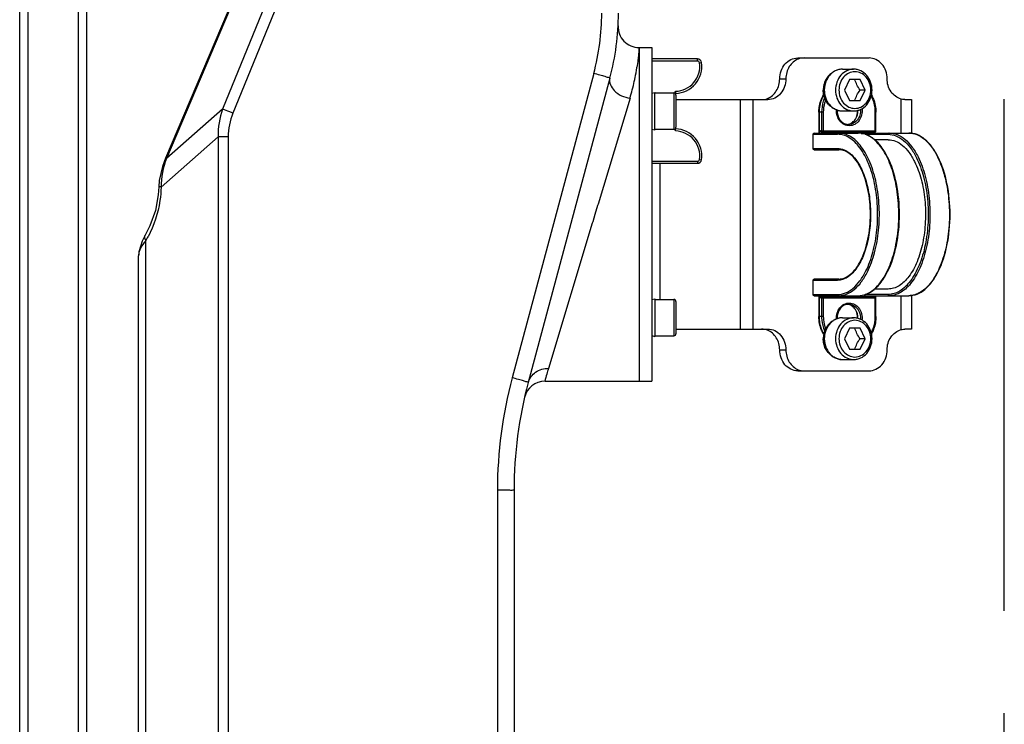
# Model space of a CAD drawing. Header units: millimetres. Extents: x 0 to 5945, y 0 to 4205.
# Tile 9 of 80: x 908 to 1144, y 2979 to 3148. Entities that reach past the tile are written whole.
import ezdxf

# ---------------------------------------------------------------- set-up
doc = ezdxf.new("R2010")
doc.units = ezdxf.units.MM
doc.header["$LTSCALE"] = 326.975
doc.linetypes.add('CENTER', pattern=[0.6, 0.375, -0.075, 0.075, -0.075])
for name, color, linetype in [('304102000077DXF_CONTINUOUS_LINE', 7, 'CONTINUOUS'), ('304102000080_DXF_AXIS', 7, 'CONTINUOUS'), ('304103000031DXF_CONTINUOUS_LINE', 7, 'CONTINUOUS'), ('304105000169DXF_CONTINUOUS_LINE', 7, 'CONTINUOUS'), ('304107000011DXF_CONTINUOUS_LINE', 7, 'CONTINUOUS'), ('304109000002DXF_CONTINUOUS_LINE', 7, 'CONTINUOUS'), ('501023000017DXF_CONTINUOUS_LINE', 7, 'CONTINUOUS'), ('501023000027DXF_CONTINUOUS_LINE', 7, 'CONTINUOUS'), ('604006000002DXF_CONTINUOUS_LINE', 7, 'CONTINUOUS'), ('604006000006DXF_CONTINUOUS_LINE', 7, 'CONTINUOUS')]:
    doc.layers.add(name, color=color, linetype=linetype)

msp = doc.modelspace()

# ---------------------------------------------------------------- linework, layer by layer
at = {"layer": '304102000077DXF_CONTINUOUS_LINE', "color": 7, "linetype": 'Continuous'}
for p, q in [((978.8, 3198.555), (943.193, 3114.671)), ((1056.747, 3141.172), (1056.747, 3101.172)), ((1049.702, 3133.844), (1030.154, 3060.89)), ((943.193, 3114.671), (942.452, 3112.663)), ((942.452, 3112.663), (941.711, 3109.284)), ((941.711, 3109.284), (941.596, 3107.785)), ((941.596, 3107.785), (941.467, 3105.882)), ((1056.747, 3101.172), (1056.747, 3061.176)), ((938.31, 3096.184), (937.572, 3094.762)), ((936.747, 2846.249), (936.747, 3091.218)), ((1034.167, 3061.172), (1056.747, 3061.172)), ((1026.747, 3035.006), (1026.747, 2743.303))]:
    msp.add_line(p, q, dxfattribs=at)
at = {"layer": '304102000077DXF_CONTINUOUS_LINE', "color": 9, "linetype": 'Continuous'}
for p, q in [((978.742, 3197.8), (943.409, 3114.561)), ((981.122, 3186.057), (956.868, 3126.398)), ((983.625, 3185.069), (959.371, 3125.411)), ((1045.838, 3134.949), (1026.29, 3061.994)), ((1054.532, 3129.063), (1046.87, 3103.645)), ((956.868, 3126.398), (943.409, 3114.561)), ((955.846, 3119.758), (942.142, 3107.706)), ((955.846, 3119.758), (955.846, 2756.416)), ((958.188, 3119.778), (958.188, 2756.69)), ((943.409, 3114.561), (943.193, 3114.671)), ((1046.87, 3103.645), (1046.759, 3103.277)), ((1046.124, 3101.172), (1045.594, 3099.414)), ((1046.759, 3103.277), (1046.124, 3101.172)), ((1045.483, 3099.045), (1034.984, 3064.215)), ((1045.594, 3099.414), (1045.483, 3099.045)), ((938.5, 2822.032), (938.5, 3094.921)), ((1022.747, 3035.077), (1022.747, 2744.276))]:
    msp.add_line(p, q, dxfattribs=at)
at = {"layer": '304102000077DXF_CONTINUOUS_LINE', "color": 7, "linetype": 'Continuous'}
for points in [[(941.467, 3105.882), (940.769, 3102.078), (939.471, 3098.41), (938.306, 3096.178)], [(937.572, 3094.762), (936.812, 3092.168), (936.747, 3091.217)]]:
    msp.add_lwpolyline(points, dxfattribs=at)
at = {"layer": '304102000077DXF_CONTINUOUS_LINE', "color": 9, "linetype": 'Continuous'}
for centre, radius, start, end in [((991.5, 3149.475), 56.247, 345.03311, 359.96689), ((1003.18, 3144.38), 53.597, 348.76158, 351.32799), ((999.154, 3145.014), 57.672, 351.30775, 351.43912), ((1004.425, 3144.175), 52.335, 343.21741, 347.71084), ((1005.27, 3143.983), 51.469, 347.71949, 348.74158), ((918.186, 3107.078), 23.674, 329.10117, 331.57245), ((1127.202, 3035.017), 104.455, 165.03286, 179.96714)]:
    msp.add_arc(centre, radius, start, end, dxfattribs=at)
at = {"layer": '304102000077DXF_CONTINUOUS_LINE', "color": 7, "linetype": 'Continuous'}
for centre, radius, start, end in [((991.747, 3149.373), 60, 345, 360), ((1056.668, 3146.172), 5, 177.71528, 270), ((1034.134, 3056.173), 5, 90, 167.00874), ((1126.747, 3035.007), 100, 164.99955, 180.00044)]:
    msp.add_arc(centre, radius, start, end, dxfattribs=at)
at = {"layer": '304102000077DXF_CONTINUOUS_LINE', "color": 9, "linetype": 'Continuous'}
for points, knots in [([(1056.747, 3141.172), (1056.581, 3141.049), (1056.711, 3140.062), (1056.538, 3139.36), (1056.479, 3138.759)], [0, 0, 0, 0, 0.2548977, 1, 1, 1, 1]), ([(1056.479, 3138.759), (1056.462, 3138.588), (1056.379, 3137.809), (1056.275, 3137.033), (1056.184, 3136.429)], [0, 0, 0, 0, 0.2195459, 1, 1, 1, 1]), ([(1049.702, 3133.844), (1049.729, 3133.943), (1049.071, 3133.929), (1048.531, 3134.279), (1047.21, 3134.551), (1046.333, 3134.816), (1045.838, 3134.949)], [0, 0, 0, 0, 0.0764528, 0.2934016, 0.6177952, 1, 1, 1, 1]), ([(1049.702, 3133.844), (1049.427, 3132.818), (1050.715, 3130.148), (1053.155, 3129.253), (1054.532, 3129.063)], [0, 0, 0, 0, 0.4332612, 1, 1, 1, 1]), ([(959.371, 3125.411), (959.115, 3125.514), (958.283, 3125.849), (957.451, 3126.184), (956.868, 3126.398)], [0, 0, 0, 0, 0.3079276, 1, 1, 1, 1]), ([(958.188, 3119.778), (957.966, 3119.778), (957.185, 3119.776), (956.405, 3119.77), (955.846, 3119.758)], [0, 0, 0, 0, 0.2843615, 1, 1, 1, 1]), ([(942.142, 3107.706), (942.108, 3106.622), (941.741, 3102.514), (940.451, 3098.479), (939.005, 3095.809)], [0, 0, 0, 0, 0.2631821, 1, 1, 1, 1]), ([(942.142, 3107.706), (942.007, 3107.718), (941.888, 3107.772), (941.595, 3107.737), (941.596, 3107.785)], [0, 0, 0, 0, 0.7371097, 1, 1, 1, 1]), ([(938.5, 3094.921), (938.235, 3094.616), (937.4, 3093.536), (936.747, 3092.193), (936.747, 3091.218)], [0, 0, 0, 0, 0.2928984, 1, 1, 1, 1]), ([(938.5, 3094.922), (938.427, 3095.033), (938.217, 3095.403), (938.152, 3095.919), (938.307, 3096.178)], [0, 0, 0, 0, 0.3050481, 1, 1, 1, 1]), ([(1030.154, 3060.889), (1030.415, 3061.864), (1031.752, 3063.706), (1033.922, 3064.257), (1034.984, 3064.215)], [0, 0, 0, 0, 0.487189, 1, 1, 1, 1]), ([(1034.984, 3064.215), (1034.852, 3063.777), (1034.567, 3062.763), (1034.255, 3061.755), (1034.134, 3061.173)], [0, 0, 0, 0, 0.4345577, 1, 1, 1, 1]), ([(1030.154, 3060.889), (1030.18, 3060.988), (1029.523, 3060.975), (1028.983, 3061.324), (1027.662, 3061.597), (1026.785, 3061.862), (1026.29, 3061.994)], [0, 0, 0, 0, 0.0764528, 0.2934015, 0.6177952, 1, 1, 1, 1]), ([(1026.747, 3035.007), (1026.747, 3035.109), (1026.118, 3034.929), (1025.509, 3035.126), (1024.169, 3035.048), (1023.257, 3035.077), (1022.747, 3035.077)], [0, 0, 0, 0, 0.0763831, 0.293145, 0.6174637, 1, 1, 1, 1])]:
    msp.add_open_spline(points, degree=3, knots=knots, dxfattribs=at)
for points in [[(956.868, 3126.398), (956.122, 3124.287), (955.724, 3121.994), (955.846, 3119.758)], [(959.371, 3125.411), (958.649, 3123.633), (958.189, 3121.696), (958.188, 3119.778)], [(943.409, 3114.561), (942.584, 3112.389), (942.096, 3110.029), (942.142, 3107.706)]]:
    msp.add_open_spline(points, degree=3, dxfattribs=at)
at = {"layer": '304102000080_DXF_AXIS', "color": 7, "linetype": 'CENTER'}
msp.add_line((1144.247, 2221.402), (1144.247, 3673.868), dxfattribs=at)
at = {"layer": '304103000031DXF_CONTINUOUS_LINE', "color": 7, "linetype": 'Continuous'}
for p, q in [((908.247, 2749.622), (908.247, 3397.04)), ((924.247, 3382.672), (924.247, 2749.623))]:
    msp.add_line(p, q, dxfattribs=at)
at = {"layer": '304103000031DXF_CONTINUOUS_LINE', "color": 9, "linetype": 'Continuous'}
for p, q in [((910.247, 2750.306), (910.247, 3396.284)), ((922.247, 3391.748), (922.247, 2750.306))]:
    msp.add_line(p, q, dxfattribs=at)
at = {"layer": '304105000169DXF_CONTINUOUS_LINE', "color": 7, "linetype": 'Continuous'}
for p, q in [((1056.747, 3141.172), (1056.747, 3061.172)), ((1056.747, 3141.172), (1059.747, 3141.172)), ((1059.747, 3141.172), (1059.747, 3061.173)), ((1094.737, 3138.672), (1111.825, 3138.672)), ((1065.547, 3128.672), (1087.577, 3128.672)), ((1120.418, 3128.672), (1121.986, 3128.672)), ((1121.986, 3128.672), (1121.986, 3120.584)), ((1121.986, 3081.761), (1121.986, 3073.672)), ((1065.547, 3073.672), (1087.577, 3073.672)), ((1121.986, 3073.672), (1120.418, 3073.672)), ((1094.737, 3063.672), (1111.825, 3063.672)), ((1056.747, 3061.172), (1059.747, 3061.172))]:
    msp.add_line(p, q, dxfattribs=at)
at = {"layer": '304105000169DXF_CONTINUOUS_LINE', "color": 9, "linetype": 'Continuous'}
for p, q in [((1090.407, 3133.672), (1091.907, 3133.672)), ((1080.943, 3128.672), (1080.943, 3073.672)), ((1083.943, 3128.672), (1083.943, 3073.672)), ((1119.486, 3120.672), (1119.486, 3128.808)), ((1061.747, 3080.784), (1061.747, 3113.421)), ((1119.486, 3073.537), (1119.486, 3081.672)), ((1090.407, 3068.672), (1091.907, 3068.672))]:
    msp.add_line(p, q, dxfattribs=at)
at = {"layer": '304105000169DXF_CONTINUOUS_LINE', "color": 7, "linetype": 'Continuous'}
for points, knots in [([(1090.407, 3133.672), (1090.407, 3134.924), (1091.058, 3136.87), (1092.997, 3138.395), (1094.17, 3138.672), (1094.737, 3138.672)], [0, 0, 0, 0, 0.5194715, 0.7648538, 1, 1, 1, 1]), ([(1094.847, 3138.408), (1093.977, 3138.067), (1092.414, 3136.669), (1091.907, 3134.68), (1091.907, 3133.672)], [0, 0, 0, 0, 0.4809656, 1, 1, 1, 1]), ([(1116.156, 3133.672), (1116.156, 3134.924), (1115.504, 3136.87), (1113.565, 3138.395), (1112.392, 3138.672), (1111.825, 3138.672)], [0, 0, 0, 0, 0.5194715, 0.7648538, 1, 1, 1, 1]), ([(1087.467, 3128.937), (1088.336, 3129.277), (1089.899, 3130.676), (1090.407, 3132.664), (1090.407, 3133.672)], [0, 0, 0, 0, 0.4809656, 1, 1, 1, 1]), ([(1091.907, 3133.672), (1091.907, 3132.42), (1091.256, 3130.474), (1089.317, 3128.95), (1088.143, 3128.672), (1087.577, 3128.672)], [0, 0, 0, 0, 0.5194715, 0.7648538, 1, 1, 1, 1]), ([(1119.486, 3128.808), (1118.529, 3129.07), (1116.734, 3130.46), (1116.156, 3132.593), (1116.156, 3133.672)], [0, 0, 0, 0, 0.4789585, 1, 1, 1, 1]), ([(1120.418, 3128.672), (1120.345, 3128.672), (1120.03, 3128.685), (1119.718, 3128.744), (1119.486, 3128.808)], [0, 0, 0, 0, 0.2325669, 1, 1, 1, 1]), ([(1090.407, 3068.672), (1090.407, 3069.68), (1089.899, 3071.669), (1088.336, 3073.067), (1087.467, 3073.408)], [0, 0, 0, 0, 0.5190344, 1, 1, 1, 1]), ([(1087.577, 3073.672), (1088.143, 3073.672), (1089.317, 3073.395), (1091.256, 3071.87), (1091.907, 3069.924), (1091.907, 3068.672)], [0, 0, 0, 0, 0.2351462, 0.4805285, 1, 1, 1, 1]), ([(1116.156, 3068.672), (1116.156, 3069.752), (1116.734, 3071.885), (1118.529, 3073.275), (1119.486, 3073.537)], [0, 0, 0, 0, 0.5210415, 1, 1, 1, 1]), ([(1119.486, 3073.537), (1119.567, 3073.559), (1119.872, 3073.634), (1120.188, 3073.672), (1120.418, 3073.672)], [0, 0, 0, 0, 0.2670098, 1, 1, 1, 1]), ([(1094.737, 3063.672), (1094.17, 3063.672), (1092.997, 3063.95), (1091.058, 3065.474), (1090.407, 3067.42), (1090.407, 3068.672)], [0, 0, 0, 0, 0.2351462, 0.4805285, 1, 1, 1, 1]), ([(1091.907, 3068.672), (1091.907, 3067.664), (1092.414, 3065.676), (1093.977, 3064.277), (1094.847, 3063.937)], [0, 0, 0, 0, 0.5190344, 1, 1, 1, 1]), ([(1111.825, 3063.672), (1112.392, 3063.672), (1113.565, 3063.95), (1115.504, 3065.474), (1116.156, 3067.42), (1116.156, 3068.672)], [0, 0, 0, 0, 0.2351462, 0.4805285, 1, 1, 1, 1])]:
    msp.add_open_spline(points, degree=3, knots=knots, dxfattribs=at)
for points in [[(1096.237, 3138.672), (1095.765, 3138.672), (1095.286, 3138.58), (1094.847, 3138.408)], [(1086.077, 3128.672), (1086.548, 3128.672), (1087.027, 3128.765), (1087.467, 3128.937)], [(1087.467, 3073.408), (1087.027, 3073.58), (1086.548, 3073.672), (1086.077, 3073.672)], [(1094.847, 3063.937), (1095.286, 3063.765), (1095.765, 3063.672), (1096.237, 3063.672)]]:
    msp.add_open_spline(points, degree=3, dxfattribs=at)
at = {"layer": '304107000011DXF_CONTINUOUS_LINE', "color": 7, "linetype": 'Continuous'}
for p, q in [((1070.695, 3138.421), (1059.747, 3138.421)), ((1059.747, 3113.421), (1070.695, 3113.421))]:
    msp.add_line(p, q, dxfattribs=at)
at = {"layer": '304107000011DXF_CONTINUOUS_LINE', "color": 9, "linetype": 'Continuous'}
for p, q in [((1070.695, 3137.921), (1059.747, 3137.921)), ((1070.695, 3137.921), (1070.695, 3138.421)), ((1071.191, 3137.489), (1071.686, 3137.557)), ((1065.447, 3130.674), (1065.441, 3130.174)), ((1065.447, 3121.168), (1065.441, 3121.668)), ((1059.747, 3113.921), (1070.695, 3113.921)), ((1070.695, 3113.921), (1070.695, 3113.421)), ((1071.191, 3114.353), (1071.686, 3114.285))]:
    msp.add_line(p, q, dxfattribs=at)
at = {"layer": '304107000011DXF_CONTINUOUS_LINE', "color": 7, "linetype": 'Continuous'}
for centre, radius, start, end in [((1065.247, 3136.671), 6.5, 271.71058, 7.83748), ((1070.695, 3137.421), 1, 7.83748, 90), ((1065.447, 3129.974), 0.2, 91.71073, 112.65451), ((1065.447, 3121.868), 0.2, 247.34576, 268.28929), ((1065.247, 3115.171), 6.5, 352.16252, 88.28942), ((1070.695, 3114.421), 1, 270, 352.16252)]:
    msp.add_arc(centre, radius, start, end, dxfattribs=at)
at = {"layer": '304107000011DXF_CONTINUOUS_LINE', "color": 9, "linetype": 'Continuous'}
for centre, radius, start, end in [((1065.247, 3136.671), 6, 271.90992, 7.83748), ((1070.695, 3137.421), 0.5, 7.83748, 90), ((1065.247, 3115.171), 6, 352.16252, 88.08979), ((1070.695, 3114.421), 0.5, 270, 352.16252)]:
    msp.add_arc(centre, radius, start, end, dxfattribs=at)
at = {"layer": '304107000011DXF_CONTINUOUS_LINE', "color": 7, "linetype": 'Continuous'}
for points in [[(1065.249, 3130.233), (1065.267, 3130.393), (1065.361, 3130.538), (1065.447, 3130.674)], [(1065.447, 3121.168), (1065.361, 3121.304), (1065.267, 3121.449), (1065.249, 3121.609)]]:
    msp.add_open_spline(points, degree=3, dxfattribs=at)
at = {"layer": '304109000002DXF_CONTINUOUS_LINE', "color": 7, "linetype": 'Continuous'}
for p, q in [((1099.811, 3125.672), (1099.811, 3120.672)), ((1113.482, 3125.684), (1113.482, 3125.672)), ((1113.482, 3121.172), (1113.482, 3125.672)), ((1098.396, 3116.972), (1098.396, 3120.372)), ((1098.696, 3120.672), (1109.222, 3120.672)), ((1100.511, 3120.872), (1113.182, 3120.872)), ((1110.82, 3120.672), (1121.347, 3120.672)), ((1116.41, 3119.072), (1113.136, 3119.072)), ((1098.696, 3116.672), (1104.546, 3116.672)), ((1098.396, 3081.972), (1098.396, 3085.372)), ((1104.546, 3085.672), (1098.696, 3085.672)), ((1116.41, 3083.272), (1113.135, 3083.272)), ((1098.696, 3081.672), (1109.222, 3081.672)), ((1099.811, 3081.672), (1099.811, 3076.672)), ((1100.511, 3081.472), (1113.182, 3081.472)), ((1110.82, 3081.672), (1121.347, 3081.672)), ((1113.482, 3076.672), (1113.482, 3081.172)), ((1113.482, 3076.672), (1113.482, 3076.661))]:
    msp.add_line(p, q, dxfattribs=at)
at = {"layer": '304109000002DXF_CONTINUOUS_LINE', "color": 9, "linetype": 'Continuous'}
for p, q in [((1100.861, 3125.672), (1099.811, 3125.672)), ((1099.851, 3125.672), (1099.851, 3120.672)), ((1100.451, 3125.672), (1100.451, 3121.172)), ((1100.861, 3125.672), (1100.861, 3121.172)), ((1113.332, 3121.172), (1113.332, 3125.672)), ((1113.332, 3125.672), (1113.482, 3125.672)), ((1098.396, 3120.372), (1104.286, 3120.372)), ((1098.436, 3116.972), (1098.436, 3120.372)), ((1100.251, 3121.172), (1113.482, 3121.172)), ((1109.943, 3120.572), (1110.602, 3120.572)), ((1110.877, 3120.372), (1116.41, 3120.372)), ((1098.396, 3116.972), (1104.286, 3116.972)), ((1098.396, 3085.372), (1104.286, 3085.372)), ((1098.436, 3081.972), (1098.436, 3085.372)), ((1098.396, 3081.972), (1104.286, 3081.972)), ((1099.851, 3081.672), (1099.851, 3076.672)), ((1100.251, 3081.172), (1113.482, 3081.172)), ((1100.451, 3081.172), (1100.451, 3076.672)), ((1100.861, 3081.172), (1100.861, 3076.672)), ((1116.41, 3081.972), (1110.877, 3081.972)), ((1113.332, 3076.672), (1113.332, 3081.172)), ((1100.861, 3076.672), (1099.811, 3076.672)), ((1113.332, 3076.672), (1113.482, 3076.672))]:
    msp.add_line(p, q, dxfattribs=at)
at = {"layer": '304109000002DXF_CONTINUOUS_LINE', "color": 7, "linetype": 'Continuous'}
for centre, radius, start, end in [((1106.947, 3125.091), 2.369, 262.67034, 269.98382), ((1106.341, 3125.13), 2.408, 277.33744, 284.32956), ((1106.338, 3125.141), 2.419, 284.32586, 285.09286), ((1098.696, 3120.372), 0.3, 90.00468, 180.00117), ((1113.779, 3120.582), 0.797, 170.86088, 173.39594), ((1113.182, 3121.172), 0.3, 269.99872, 359.99942), ((1098.696, 3085.372), 0.3, 90.00468, 180.00117), ((1110.82, 3081.972), 0.3, 203.12804, 212.42318), ((1113.779, 3081.763), 0.797, 186.60406, 189.13912), ((1113.182, 3081.172), 0.3, 0.00058, 90.00128), ((1106.947, 3077.253), 2.369, 90.0162, 97.33587), ((1106.341, 3077.215), 2.408, 75.67064, 82.66875), ((1106.338, 3077.204), 2.42, 74.89439, 75.67435)]:
    msp.add_arc(centre, radius, start, end, dxfattribs=at)
at = {"layer": '304109000002DXF_CONTINUOUS_LINE', "color": 9, "linetype": 'Continuous'}
for centre, radius, start, end in [((1106.341, 3125.199), 2.477, 277.19909, 283.91426), ((1106.34, 3125.207), 2.485, 283.9122, 284.75671), ((1106.341, 3077.146), 2.477, 76.08574, 82.80396), ((1106.34, 3077.138), 2.485, 75.24329, 76.0878)]:
    msp.add_arc(centre, radius, start, end, dxfattribs=at)
at = {"layer": '304109000002DXF_CONTINUOUS_LINE', "color": 7, "linetype": 'Continuous'}
for points, knots in [([(1099.811, 3125.672), (1099.811, 3126.044), (1099.904, 3127.506), (1100.383, 3128.946), (1100.938, 3129.885)], [0, 0, 0, 0, 0.2542305, 1, 1, 1, 1]), ([(1112.419, 3129.773), (1112.592, 3129.469), (1113.209, 3128.191), (1113.48, 3126.751), (1113.482, 3125.684)], [0, 0, 0, 0, 0.2470284, 1, 1, 1, 1]), ([(1104.178, 3126.181), (1104.134, 3125.382), (1104.463, 3124.13), (1105.586, 3123.049), (1106.294, 3122.787), (1106.645, 3122.742)], [0, 0, 0, 0, 0.5233585, 0.7688006, 1, 1, 1, 1]), ([(1106.968, 3122.805), (1107.282, 3122.89), (1107.898, 3123.201), (1108.857, 3124.25), (1109.145, 3125.38), (1109.118, 3126.109)], [0, 0, 0, 0, 0.2323097, 0.4785846, 1, 1, 1, 1]), ([(1109.222, 3081.672), (1109.893, 3081.672), (1111.305, 3081.964), (1113.221, 3083.176), (1114.925, 3085.051), (1116.979, 3088.503), (1118.678, 3093.97), (1119.357, 3101.172), (1118.678, 3108.374), (1116.979, 3113.842), (1114.925, 3117.294), (1113.221, 3119.169), (1111.305, 3120.381), (1109.893, 3120.672), (1109.222, 3120.672)], [0, 0, 0, 0, 0.0425136, 0.0888167, 0.141516, 0.2016749, 0.3422531, 0.5000006, 0.6577479, 0.7983258, 0.8584844, 0.9111835, 0.9574865, 1, 1, 1, 1]), ([(1112.992, 3120.709), (1112.995, 3120.726), (1113.006, 3120.783), (1113.024, 3120.839), (1113.044, 3120.875)], [0, 0, 0, 0, 0.3055123, 1, 1, 1, 1]), ([(1121.347, 3081.672), (1122.017, 3081.672), (1123.429, 3081.964), (1125.345, 3083.176), (1127.049, 3085.051), (1129.103, 3088.503), (1130.802, 3093.97), (1131.482, 3101.172), (1130.802, 3108.374), (1129.103, 3113.842), (1127.049, 3117.294), (1125.345, 3119.169), (1123.429, 3120.381), (1122.017, 3120.672), (1121.347, 3120.672)], [0, 0, 0, 0, 0.0425136, 0.0888167, 0.141516, 0.2016749, 0.3422531, 0.5000006, 0.6577479, 0.7983258, 0.8584844, 0.9111835, 0.9574865, 1, 1, 1, 1]), ([(1116.41, 3119.072), (1117.004, 3119.072), (1118.261, 3118.81), (1119.976, 3117.716), (1121.517, 3116.011), (1123.119, 3113.311), (1124.48, 3109.473), (1125.322, 3104.602), (1125.444, 3099.45), (1124.837, 3094.438), (1123.552, 3089.977), (1121.919, 3086.847), (1120.317, 3084.995), (1119.08, 3084.019), (1117.77, 3083.412), (1116.853, 3083.272), (1116.41, 3083.272)], [0, 0, 0, 0, 0.0411252, 0.0865036, 0.138845, 0.1990814, 0.303068, 0.4191736, 0.5404506, 0.6591193, 0.7678111, 0.8609111, 0.9009212, 0.9367779, 0.9693254, 1, 1, 1, 1]), ([(1104.546, 3085.672), (1105.034, 3085.672), (1106.08, 3085.893), (1107.517, 3086.819), (1108.828, 3088.278), (1110.444, 3091.02), (1111.792, 3095.395), (1112.333, 3101.172), (1111.792, 3106.949), (1110.444, 3111.325), (1108.828, 3114.067), (1107.517, 3115.526), (1106.08, 3116.452), (1105.034, 3116.672), (1104.546, 3116.672)], [0, 0, 0, 0, 0.0393783, 0.0836318, 0.1356019, 0.196043, 0.3389408, 0.4999992, 0.6610578, 0.8039562, 0.8643975, 0.916368, 0.9606217, 1, 1, 1, 1]), ([(1112.992, 3081.636), (1112.995, 3081.618), (1113.006, 3081.562), (1113.024, 3081.505), (1113.044, 3081.47)], [0, 0, 0, 0, 0.3055123, 1, 1, 1, 1]), ([(1106.644, 3079.603), (1106.294, 3079.558), (1105.586, 3079.295), (1104.463, 3078.215), (1104.134, 3076.962), (1104.178, 3076.164)], [0, 0, 0, 0, 0.2312002, 0.4766417, 1, 1, 1, 1]), ([(1109.118, 3076.235), (1109.145, 3076.965), (1108.857, 3078.094), (1107.898, 3079.144), (1107.282, 3079.455), (1106.968, 3079.539)], [0, 0, 0, 0, 0.5214104, 0.7676883, 1, 1, 1, 1]), ([(1100.938, 3072.46), (1100.755, 3072.771), (1100.099, 3074.082), (1099.811, 3075.57), (1099.811, 3076.672)], [0, 0, 0, 0, 0.2468666, 1, 1, 1, 1]), ([(1113.482, 3076.661), (1113.481, 3076.301), (1113.392, 3074.886), (1112.941, 3073.49), (1112.419, 3072.571)], [0, 0, 0, 0, 0.2539811, 1, 1, 1, 1])]:
    msp.add_open_spline(points, degree=3, knots=knots, dxfattribs=at)
at = {"layer": '304109000002DXF_CONTINUOUS_LINE', "color": 9, "linetype": 'Continuous'}
for points, knots in [([(1100.951, 3129.848), (1100.771, 3129.539), (1100.131, 3128.236), (1099.851, 3126.764), (1099.851, 3125.672)], [0, 0, 0, 0, 0.2466224, 1, 1, 1, 1]), ([(1113.332, 3125.672), (1113.332, 3126.012), (1113.251, 3127.345), (1112.839, 3128.662), (1112.359, 3129.535)], [0, 0, 0, 0, 0.2539772, 1, 1, 1, 1]), ([(1101.165, 3129.091), (1101.048, 3128.827), (1100.632, 3127.733), (1100.451, 3126.552), (1100.451, 3125.672)], [0, 0, 0, 0, 0.2477335, 1, 1, 1, 1]), ([(1101.393, 3128.583), (1101.305, 3128.353), (1100.995, 3127.413), (1100.861, 3126.416), (1100.861, 3125.672)], [0, 0, 0, 0, 0.2482085, 1, 1, 1, 1]), ([(1107.096, 3122.422), (1106.675, 3122.422), (1105.802, 3122.638), (1104.756, 3123.519), (1104.108, 3124.784), (1104, 3125.749), (1104.03, 3126.23)], [0, 0, 0, 0, 0.232614, 0.4761525, 0.7338308, 1, 1, 1, 1]), ([(1109.744, 3126.325), (1109.787, 3125.876), (1109.709, 3124.968), (1109.127, 3123.77), (1108.158, 3122.929), (1107.34, 3122.722), (1106.946, 3122.722)], [0, 0, 0, 0, 0.2660232, 0.524004, 0.7676545, 1, 1, 1, 1]), ([(1106.973, 3122.804), (1107.294, 3122.889), (1107.923, 3123.201), (1108.896, 3124.254), (1109.187, 3125.389), (1109.158, 3126.119)], [0, 0, 0, 0, 0.235687, 0.4827151, 1, 1, 1, 1]), ([(1110.134, 3126.522), (1110.202, 3126.02), (1110.15, 3124.995), (1109.531, 3123.629), (1108.459, 3122.662), (1107.538, 3122.422), (1107.096, 3122.422)], [0, 0, 0, 0, 0.2657736, 0.5241477, 0.7679771, 1, 1, 1, 1]), ([(1098.436, 3120.372), (1098.436, 3120.448), (1098.482, 3120.598), (1098.628, 3120.672), (1098.696, 3120.672)], [0, 0, 0, 0, 0.5253186, 1, 1, 1, 1]), ([(1100.251, 3121.172), (1100.215, 3121.172), (1100.106, 3121.127), (1099.999, 3120.937), (1099.964, 3120.77), (1099.955, 3120.674)], [0, 0, 0, 0, 0.176226, 0.5312177, 1, 1, 1, 1]), ([(1100.511, 3120.872), (1100.443, 3120.872), (1100.297, 3120.947), (1100.251, 3121.097), (1100.251, 3121.172)], [0, 0, 0, 0, 0.4746814, 1, 1, 1, 1]), ([(1100.511, 3120.872), (1100.495, 3120.872), (1100.41, 3120.841), (1100.382, 3120.742), (1100.37, 3120.673)], [0, 0, 0, 0, 0.1852845, 1, 1, 1, 1]), ([(1100.613, 3120.895), (1100.54, 3120.929), (1100.464, 3121.033), (1100.451, 3121.143), (1100.451, 3121.172)], [0, 0, 0, 0, 0.7335048, 1, 1, 1, 1]), ([(1100.861, 3121.172), (1100.861, 3121.134), (1100.853, 3121.027), (1100.788, 3120.872), (1100.711, 3120.872)], [0, 0, 0, 0, 0.3327926, 1, 1, 1, 1]), ([(1104.286, 3120.372), (1104.286, 3120.448), (1104.332, 3120.598), (1104.478, 3120.672), (1104.546, 3120.672)], [0, 0, 0, 0, 0.5253186, 1, 1, 1, 1]), ([(1104.286, 3081.972), (1104.922, 3081.972), (1106.271, 3082.253), (1108.111, 3083.427), (1109.764, 3085.256), (1111.481, 3088.152), (1112.942, 3092.269), (1113.844, 3097.493), (1113.976, 3103.02), (1113.324, 3108.396), (1111.946, 3113.181), (1110.194, 3116.538), (1108.476, 3118.524), (1107.15, 3119.572), (1105.744, 3120.223), (1104.761, 3120.372), (1104.286, 3120.372)], [0, 0, 0, 0, 0.0411249, 0.0865036, 0.1388449, 0.1990816, 0.303068, 0.4191735, 0.5404505, 0.6591193, 0.7678113, 0.8609113, 0.9009212, 0.9367784, 0.9693247, 1, 1, 1, 1]), ([(1104.546, 3081.672), (1105.192, 3081.672), (1106.562, 3081.958), (1108.43, 3083.15), (1110.109, 3085.007), (1111.854, 3087.948), (1113.337, 3092.13), (1114.254, 3097.436), (1114.387, 3103.049), (1113.726, 3108.509), (1112.326, 3113.369), (1110.547, 3116.778), (1108.802, 3118.795), (1107.455, 3119.859), (1106.027, 3120.52), (1105.028, 3120.672), (1104.546, 3120.672)], [0, 0, 0, 0, 0.0411249, 0.0865036, 0.1388449, 0.1990816, 0.303068, 0.4191735, 0.5404505, 0.6591193, 0.7678112, 0.8609113, 0.9009212, 0.9367783, 0.9693246, 1, 1, 1, 1]), ([(1109.222, 3081.672), (1109.869, 3081.672), (1111.238, 3081.958), (1113.107, 3083.15), (1114.786, 3085.007), (1116.53, 3087.948), (1118.013, 3092.13), (1118.93, 3097.436), (1119.064, 3103.049), (1118.402, 3108.509), (1117.002, 3113.369), (1115.223, 3116.778), (1113.478, 3118.795), (1112.131, 3119.859), (1110.703, 3120.52), (1109.704, 3120.672), (1109.222, 3120.672)], [0, 0, 0, 0, 0.0411249, 0.0865036, 0.1388449, 0.1990816, 0.303068, 0.4191735, 0.5404505, 0.6591193, 0.7678112, 0.8609113, 0.9009212, 0.9367783, 0.9693246, 1, 1, 1, 1]), ([(1110.579, 3120.484), (1110.597, 3120.537), (1110.66, 3120.632), (1110.769, 3120.672), (1110.82, 3120.672)], [0, 0, 0, 0, 0.5193529, 1, 1, 1, 1]), ([(1112.84, 3120.673), (1112.844, 3120.692), (1112.859, 3120.756), (1112.889, 3120.82), (1112.924, 3120.85)], [0, 0, 0, 0, 0.2945017, 1, 1, 1, 1]), ([(1113.182, 3120.872), (1113.202, 3120.872), (1113.265, 3120.903), (1113.318, 3121.018), (1113.332, 3121.116), (1113.332, 3121.172)], [0, 0, 0, 0, 0.1717308, 0.5313272, 1, 1, 1, 1]), ([(1116.67, 3120.672), (1116.602, 3120.672), (1116.457, 3120.598), (1116.41, 3120.448), (1116.41, 3120.372)], [0, 0, 0, 0, 0.4746814, 1, 1, 1, 1]), ([(1116.41, 3120.372), (1117.047, 3120.372), (1118.395, 3120.091), (1120.235, 3118.918), (1121.888, 3117.089), (1123.606, 3114.193), (1125.066, 3110.075), (1125.969, 3104.851), (1126.1, 3099.325), (1125.449, 3093.948), (1124.071, 3089.163), (1122.319, 3085.807), (1120.601, 3083.82), (1119.274, 3082.773), (1117.868, 3082.122), (1116.885, 3081.972), (1116.41, 3081.972)], [0, 0, 0, 0, 0.0411249, 0.0865036, 0.1388449, 0.1990816, 0.303068, 0.4191735, 0.5404505, 0.6591193, 0.7678113, 0.8609113, 0.9009212, 0.9367784, 0.9693247, 1, 1, 1, 1]), ([(1116.67, 3120.672), (1117.316, 3120.672), (1118.686, 3120.387), (1120.555, 3119.195), (1122.234, 3117.337), (1123.978, 3114.396), (1125.461, 3110.215), (1126.378, 3104.909), (1126.512, 3099.296), (1125.85, 3093.836), (1124.45, 3088.976), (1122.671, 3085.567), (1120.926, 3083.549), (1119.579, 3082.486), (1118.151, 3081.824), (1117.152, 3081.672), (1116.67, 3081.672)], [0, 0, 0, 0, 0.0411249, 0.0865036, 0.1388449, 0.1990816, 0.303068, 0.4191735, 0.5404505, 0.6591193, 0.7678112, 0.8609113, 0.9009212, 0.9367783, 0.9693246, 1, 1, 1, 1]), ([(1121.347, 3120.672), (1121.993, 3120.672), (1123.363, 3120.387), (1125.231, 3119.195), (1126.91, 3117.337), (1128.654, 3114.396), (1130.137, 3110.215), (1131.054, 3104.909), (1131.188, 3099.296), (1130.526, 3093.836), (1129.127, 3088.976), (1127.347, 3085.567), (1125.603, 3083.549), (1124.255, 3082.486), (1122.828, 3081.824), (1121.829, 3081.672), (1121.347, 3081.672)], [0, 0, 0, 0, 0.0411249, 0.0865036, 0.1388449, 0.1990816, 0.303068, 0.4191735, 0.5404505, 0.6591193, 0.7678112, 0.8609113, 0.9009212, 0.9367783, 0.9693246, 1, 1, 1, 1]), ([(1098.696, 3116.672), (1098.645, 3116.672), (1098.537, 3116.712), (1098.474, 3116.806), (1098.456, 3116.858)], [0, 0, 0, 0, 0.4808535, 1, 1, 1, 1]), ([(1104.286, 3116.972), (1104.81, 3116.972), (1105.919, 3116.741), (1107.433, 3115.776), (1108.794, 3114.27), (1110.207, 3111.887), (1111.409, 3108.499), (1112.152, 3104.2), (1112.26, 3099.652), (1111.724, 3095.228), (1110.59, 3091.29), (1109.148, 3088.528), (1107.734, 3086.893), (1106.643, 3086.031), (1105.486, 3085.496), (1104.677, 3085.372), (1104.286, 3085.372)], [0, 0, 0, 0, 0.041125, 0.0865035, 0.1388448, 0.1990814, 0.3030679, 0.4191734, 0.5404505, 0.6591193, 0.7678113, 0.8609113, 0.9009213, 0.9367783, 0.969325, 1, 1, 1, 1]), ([(1104.286, 3116.972), (1104.286, 3116.897), (1104.332, 3116.747), (1104.478, 3116.672), (1104.546, 3116.672)], [0, 0, 0, 0, 0.5253186, 1, 1, 1, 1]), ([(1098.436, 3085.372), (1098.436, 3085.448), (1098.482, 3085.598), (1098.628, 3085.672), (1098.696, 3085.672)], [0, 0, 0, 0, 0.5253186, 1, 1, 1, 1]), ([(1104.286, 3085.372), (1104.286, 3085.448), (1104.332, 3085.598), (1104.478, 3085.672), (1104.546, 3085.672)], [0, 0, 0, 0, 0.5253186, 1, 1, 1, 1]), ([(1098.696, 3081.672), (1098.645, 3081.672), (1098.537, 3081.712), (1098.474, 3081.806), (1098.456, 3081.858)], [0, 0, 0, 0, 0.4808535, 1, 1, 1, 1]), ([(1099.955, 3081.671), (1099.961, 3081.605), (1099.988, 3081.42), (1100.118, 3081.172), (1100.251, 3081.172)], [0, 0, 0, 0, 0.3341623, 1, 1, 1, 1]), ([(1100.511, 3081.472), (1100.443, 3081.472), (1100.297, 3081.398), (1100.251, 3081.248), (1100.251, 3081.172)], [0, 0, 0, 0, 0.4746814, 1, 1, 1, 1]), ([(1100.37, 3081.672), (1100.374, 3081.644), (1100.393, 3081.567), (1100.455, 3081.472), (1100.511, 3081.472)], [0, 0, 0, 0, 0.3320335, 1, 1, 1, 1]), ([(1100.613, 3081.45), (1100.54, 3081.416), (1100.464, 3081.311), (1100.451, 3081.202), (1100.451, 3081.172)], [0, 0, 0, 0, 0.7335005, 1, 1, 1, 1]), ([(1100.711, 3081.472), (1100.731, 3081.472), (1100.794, 3081.442), (1100.847, 3081.327), (1100.861, 3081.229), (1100.861, 3081.172)], [0, 0, 0, 0, 0.1717308, 0.5313272, 1, 1, 1, 1]), ([(1104.03, 3076.115), (1104, 3076.595), (1104.108, 3077.561), (1104.756, 3078.826), (1105.802, 3079.707), (1106.675, 3079.922), (1107.096, 3079.922)], [0, 0, 0, 0, 0.2661692, 0.5238475, 0.7673861, 1, 1, 1, 1]), ([(1104.286, 3081.972), (1104.286, 3081.897), (1104.332, 3081.747), (1104.478, 3081.672), (1104.546, 3081.672)], [0, 0, 0, 0, 0.5253186, 1, 1, 1, 1]), ([(1107.096, 3079.922), (1107.538, 3079.922), (1108.458, 3079.683), (1109.531, 3078.716), (1110.15, 3077.35), (1110.202, 3076.325), (1110.134, 3075.823)], [0, 0, 0, 0, 0.232023, 0.4758524, 0.7342263, 1, 1, 1, 1]), ([(1110.82, 3081.672), (1110.769, 3081.672), (1110.661, 3081.712), (1110.599, 3081.806), (1110.58, 3081.858)], [0, 0, 0, 0, 0.4808535, 1, 1, 1, 1]), ([(1112.924, 3081.495), (1112.914, 3081.504), (1112.87, 3081.554), (1112.85, 3081.62), (1112.84, 3081.672)], [0, 0, 0, 0, 0.2054033, 1, 1, 1, 1]), ([(1113.332, 3081.172), (1113.332, 3081.211), (1113.324, 3081.318), (1113.259, 3081.472), (1113.182, 3081.472)], [0, 0, 0, 0, 0.3327926, 1, 1, 1, 1]), ([(1116.67, 3081.672), (1116.602, 3081.672), (1116.457, 3081.747), (1116.41, 3081.897), (1116.41, 3081.972)], [0, 0, 0, 0, 0.4746814, 1, 1, 1, 1]), ([(1106.946, 3079.622), (1107.34, 3079.622), (1108.158, 3079.416), (1109.127, 3078.575), (1109.709, 3077.377), (1109.787, 3076.469), (1109.744, 3076.02)], [0, 0, 0, 0, 0.2323455, 0.4759959, 0.7339768, 1, 1, 1, 1]), ([(1109.158, 3076.226), (1109.187, 3076.956), (1108.896, 3078.091), (1107.923, 3079.144), (1107.294, 3079.456), (1106.973, 3079.541)], [0, 0, 0, 0, 0.5172849, 0.7643131, 1, 1, 1, 1]), ([(1099.851, 3076.672), (1099.851, 3076.304), (1099.942, 3074.857), (1100.409, 3073.431), (1100.951, 3072.497)], [0, 0, 0, 0, 0.2543324, 1, 1, 1, 1]), ([(1100.451, 3076.672), (1100.451, 3076.377), (1100.51, 3075.209), (1100.811, 3074.052), (1101.165, 3073.253)], [0, 0, 0, 0, 0.2527526, 1, 1, 1, 1]), ([(1100.861, 3076.672), (1100.861, 3076.423), (1100.905, 3075.434), (1101.128, 3074.453), (1101.393, 3073.762)], [0, 0, 0, 0, 0.2520924, 1, 1, 1, 1]), ([(1112.359, 3072.81), (1112.518, 3073.099), (1113.084, 3074.311), (1113.332, 3075.667), (1113.332, 3076.672)], [0, 0, 0, 0, 0.2468689, 1, 1, 1, 1])]:
    msp.add_open_spline(points, degree=3, knots=knots, dxfattribs=at)
for points in [[(1100.711, 3120.872), (1100.677, 3120.872), (1100.643, 3120.88), (1100.613, 3120.895)], [(1098.456, 3116.858), (1098.443, 3116.894), (1098.436, 3116.934), (1098.436, 3116.972)], [(1098.456, 3081.858), (1098.443, 3081.894), (1098.436, 3081.934), (1098.436, 3081.972)], [(1100.711, 3081.472), (1100.677, 3081.472), (1100.643, 3081.464), (1100.613, 3081.45)], [(1112.982, 3081.472), (1112.961, 3081.472), (1112.94, 3081.482), (1112.924, 3081.495)]]:
    msp.add_open_spline(points, degree=3, dxfattribs=at)
at = {"layer": '304109000002DXF_CONTINUOUS_LINE', "color": 7, "linetype": 'Continuous'}
for points in [[(1110.82, 3120.672), (1110.71, 3120.672), (1110.588, 3120.592), (1110.544, 3120.49)], [(1098.443, 3116.812), (1098.413, 3116.859), (1098.396, 3116.917), (1098.396, 3116.972)], [(1098.696, 3116.672), (1098.599, 3116.672), (1098.494, 3116.73), (1098.443, 3116.812)], [(1098.443, 3081.812), (1098.413, 3081.859), (1098.396, 3081.917), (1098.396, 3081.972)], [(1098.696, 3081.672), (1098.599, 3081.672), (1098.494, 3081.73), (1098.443, 3081.812)], [(1110.82, 3081.672), (1110.724, 3081.672), (1110.619, 3081.73), (1110.567, 3081.812)]]:
    msp.add_open_spline(points, degree=3, dxfattribs=at)
at = {"layer": '501023000017DXF_CONTINUOUS_LINE', "color": 7, "linetype": 'Continuous'}
for p, q in [((1060.557, 3130.281), (1065.047, 3130.281)), ((1065.547, 3129.781), (1065.547, 3122.061)), ((1060.557, 3121.561), (1065.047, 3121.561)), ((1060.557, 3080.784), (1065.047, 3080.784)), ((1065.547, 3080.284), (1065.547, 3072.564)), ((1060.557, 3072.064), (1065.047, 3072.064))]:
    msp.add_line(p, q, dxfattribs=at)
at = {"layer": '501023000017DXF_CONTINUOUS_LINE', "color": 9, "linetype": 'Continuous'}
for p, q in [((1065.047, 3130.281), (1065.047, 3121.561)), ((1065.047, 3080.784), (1065.047, 3072.064))]:
    msp.add_line(p, q, dxfattribs=at)
at = {"layer": '501023000017DXF_CONTINUOUS_LINE', "color": 7, "linetype": 'Continuous'}
for centre, start, end in [((1065.047, 3129.781), 360, 90), ((1065.047, 3122.061), 270, 0), ((1065.047, 3080.284), 0, 90), ((1065.047, 3072.564), 270, 360)]:
    msp.add_arc(centre, 0.5, start, end, dxfattribs=at)
at = {"layer": '501023000027DXF_CONTINUOUS_LINE', "color": 7, "linetype": 'Continuous'}
for p, q in [((1105.431, 3135.972), (1108.131, 3135.972)), ((1107.181, 3133.472), (1105.931, 3130.972)), ((1109.681, 3133.472), (1107.181, 3133.472)), ((1110.931, 3130.972), (1109.681, 3133.472)), ((1105.931, 3130.972), (1107.181, 3128.472)), ((1110.931, 3130.972), (1109.665, 3130.972)), ((1109.681, 3128.472), (1110.931, 3130.972)), ((1107.181, 3128.472), (1109.681, 3128.472)), ((1105.431, 3125.972), (1108.131, 3125.972)), ((1105.431, 3076.372), (1108.131, 3076.372)), ((1107.181, 3073.872), (1105.931, 3071.372)), ((1109.681, 3073.872), (1107.181, 3073.872)), ((1110.931, 3071.372), (1109.681, 3073.872)), ((1105.931, 3071.372), (1107.181, 3068.872)), ((1110.931, 3071.372), (1109.665, 3071.372)), ((1109.681, 3068.872), (1110.931, 3071.372)), ((1107.181, 3068.872), (1109.681, 3068.872)), ((1105.431, 3066.372), (1108.131, 3066.372))]:
    msp.add_line(p, q, dxfattribs=at)
for centre, radius, start, end in [((1105.663, 3131.71), 4.319, 123.86828, 129.5684), ((1105.431, 3132.218), 3.754, 94.07528, 95.03977), ((1105.431, 3132.219), 3.753, 90.00007, 94.07509), ((1106.864, 3130.972), 5.763, 179.99853, 187.74398), ((1105.663, 3130.235), 4.319, 230.4316, 236.13172), ((1105.431, 3129.726), 3.754, 264.96023, 265.92472), ((1105.431, 3129.726), 3.753, 265.92491, 269.99993), ((1105.663, 3072.11), 4.319, 123.86828, 129.5684), ((1105.431, 3072.618), 3.754, 94.07528, 95.03977), ((1105.431, 3072.619), 3.753, 90.00007, 94.07509), ((1106.864, 3071.373), 5.763, 172.25624, 180.00147), ((1105.663, 3070.635), 4.319, 230.4316, 236.13172), ((1105.431, 3070.126), 3.754, 264.96023, 265.92472), ((1105.431, 3070.126), 3.753, 265.92491, 269.99993)]:
    msp.add_arc(centre, radius, start, end, dxfattribs=at)
for points, knots in [([(1102.912, 3135.039), (1102.341, 3134.567), (1101.409, 3133.289), (1101.101, 3131.751), (1101.101, 3130.972)], [0, 0, 0, 0, 0.4876221, 1, 1, 1, 1]), ([(1105.101, 3135.958), (1104.777, 3135.929), (1104.126, 3135.785), (1103.533, 3135.481), (1103.256, 3135.296)], [0, 0, 0, 0, 0.4948999, 1, 1, 1, 1]), ([(1112.542, 3130.972), (1112.542, 3131.615), (1112.324, 3132.895), (1111.376, 3134.551), (1110.138, 3135.513), (1109.011, 3135.906), (1108.423, 3135.972), (1108.131, 3135.972)], [0, 0, 0, 0, 0.2620434, 0.5168297, 0.7613204, 0.8811553, 1, 1, 1, 1]), ([(1109.665, 3130.972), (1109.396, 3131.375), (1108.909, 3132.175), (1108.557, 3133.045), (1108.415, 3133.472)], [0, 0, 0, 0, 0.5177724, 1, 1, 1, 1]), ([(1101.154, 3130.196), (1101.241, 3129.554), (1101.626, 3128.319), (1102.436, 3127.299), (1102.912, 3126.906)], [0, 0, 0, 0, 0.5116589, 1, 1, 1, 1]), ([(1108.131, 3125.972), (1108.423, 3125.972), (1109.011, 3126.039), (1110.138, 3126.431), (1111.376, 3127.394), (1112.324, 3129.05), (1112.542, 3130.329), (1112.542, 3130.972)], [0, 0, 0, 0, 0.1188444, 0.2386793, 0.4831704, 0.7379571, 1, 1, 1, 1]), ([(1108.415, 3128.472), (1108.557, 3128.9), (1108.909, 3129.769), (1109.396, 3130.57), (1109.665, 3130.972)], [0, 0, 0, 0, 0.4822277, 1, 1, 1, 1]), ([(1103.256, 3126.649), (1103.533, 3126.463), (1104.126, 3126.16), (1104.777, 3126.016), (1105.101, 3125.987)], [0, 0, 0, 0, 0.5051001, 1, 1, 1, 1]), ([(1102.912, 3075.439), (1102.436, 3075.046), (1101.626, 3074.026), (1101.241, 3072.79), (1101.154, 3072.149)], [0, 0, 0, 0, 0.4883411, 1, 1, 1, 1]), ([(1105.101, 3076.358), (1104.777, 3076.329), (1104.126, 3076.185), (1103.533, 3075.881), (1103.256, 3075.696)], [0, 0, 0, 0, 0.4948999, 1, 1, 1, 1]), ([(1112.542, 3071.372), (1112.542, 3072.015), (1112.324, 3073.295), (1111.376, 3074.951), (1110.138, 3075.913), (1109.011, 3076.306), (1108.423, 3076.372), (1108.131, 3076.372)], [0, 0, 0, 0, 0.2620434, 0.5168297, 0.7613204, 0.8811553, 1, 1, 1, 1]), ([(1109.665, 3071.372), (1109.396, 3071.775), (1108.909, 3072.575), (1108.557, 3073.445), (1108.415, 3073.872)], [0, 0, 0, 0, 0.5177724, 1, 1, 1, 1]), ([(1101.101, 3071.372), (1101.101, 3070.594), (1101.409, 3069.056), (1102.341, 3067.777), (1102.912, 3067.306)], [0, 0, 0, 0, 0.5123779, 1, 1, 1, 1]), ([(1108.131, 3066.372), (1108.423, 3066.372), (1109.011, 3066.439), (1110.138, 3066.831), (1111.376, 3067.794), (1112.324, 3069.45), (1112.542, 3070.729), (1112.542, 3071.372)], [0, 0, 0, 0, 0.1188444, 0.2386793, 0.4831704, 0.7379571, 1, 1, 1, 1]), ([(1108.415, 3068.872), (1108.557, 3069.3), (1108.909, 3070.169), (1109.396, 3070.97), (1109.665, 3071.372)], [0, 0, 0, 0, 0.4822277, 1, 1, 1, 1]), ([(1103.256, 3067.049), (1103.533, 3066.863), (1104.126, 3066.56), (1104.777, 3066.416), (1105.101, 3066.387)], [0, 0, 0, 0, 0.5051001, 1, 1, 1, 1])]:
    msp.add_open_spline(points, degree=3, knots=knots, dxfattribs=at)
at = {"layer": '501023000027DXF_CONTINUOUS_LINE', "color": 9, "linetype": 'Continuous'}
for points, knots in [([(1108.131, 3135.972), (1107.848, 3135.972), (1107.275, 3135.907), (1106.172, 3135.519), (1104.954, 3134.559), (1104.017, 3132.903), (1103.801, 3131.62), (1103.801, 3130.972)], [0, 0, 0, 0, 0.1164569, 0.234345, 0.4773661, 0.7340567, 1, 1, 1, 1]), ([(1112.242, 3130.972), (1112.242, 3131.542), (1112.052, 3132.671), (1111.226, 3134.128), (1109.96, 3135.13), (1108.431, 3135.491), (1106.902, 3135.13), (1105.636, 3134.128), (1104.811, 3132.671), (1104.621, 3131.542), (1104.621, 3130.972)], [0, 0, 0, 0, 0.1331667, 0.2617002, 0.3833889, 0.5, 0.6166112, 0.7382999, 0.8668334, 1, 1, 1, 1]), ([(1103.801, 3130.972), (1103.801, 3130.325), (1104.017, 3129.042), (1104.954, 3127.386), (1106.172, 3126.426), (1107.275, 3126.038), (1107.848, 3125.972), (1108.131, 3125.972)], [0, 0, 0, 0, 0.2659434, 0.5226341, 0.7656551, 0.8835431, 1, 1, 1, 1]), ([(1104.621, 3130.972), (1104.621, 3130.403), (1104.811, 3129.274), (1105.636, 3127.816), (1106.902, 3126.815), (1108.431, 3126.454), (1109.96, 3126.815), (1111.226, 3127.816), (1112.052, 3129.274), (1112.242, 3130.403), (1112.242, 3130.972)], [0, 0, 0, 0, 0.1331667, 0.2617002, 0.3833889, 0.5, 0.6166112, 0.7382999, 0.8668334, 1, 1, 1, 1]), ([(1108.131, 3076.372), (1107.848, 3076.372), (1107.275, 3076.307), (1106.172, 3075.919), (1104.954, 3074.959), (1104.017, 3073.303), (1103.801, 3072.02), (1103.801, 3071.372)], [0, 0, 0, 0, 0.1164569, 0.234345, 0.4773661, 0.7340567, 1, 1, 1, 1]), ([(1112.242, 3071.372), (1112.242, 3071.942), (1112.052, 3073.071), (1111.226, 3074.528), (1109.96, 3075.53), (1108.431, 3075.891), (1106.902, 3075.53), (1105.636, 3074.528), (1104.811, 3073.071), (1104.621, 3071.942), (1104.621, 3071.372)], [0, 0, 0, 0, 0.1331667, 0.2617002, 0.3833889, 0.5, 0.6166112, 0.7382999, 0.8668334, 1, 1, 1, 1]), ([(1103.801, 3071.372), (1103.801, 3070.725), (1104.017, 3069.442), (1104.954, 3067.786), (1106.172, 3066.826), (1107.275, 3066.438), (1107.848, 3066.372), (1108.131, 3066.372)], [0, 0, 0, 0, 0.2659434, 0.5226341, 0.7656551, 0.8835431, 1, 1, 1, 1]), ([(1104.621, 3071.372), (1104.621, 3070.803), (1104.811, 3069.674), (1105.636, 3068.216), (1106.902, 3067.215), (1108.431, 3066.854), (1109.96, 3067.215), (1111.226, 3068.216), (1112.052, 3069.674), (1112.242, 3070.803), (1112.242, 3071.372)], [0, 0, 0, 0, 0.1331667, 0.2617002, 0.3833889, 0.5, 0.6166112, 0.7382999, 0.8668334, 1, 1, 1, 1])]:
    msp.add_open_spline(points, degree=3, knots=knots, dxfattribs=at)
at = {"layer": '604006000002DXF_CONTINUOUS_LINE', "color": 7, "linetype": 'Continuous'}
for p, q in [((1059.747, 3130.221), (1060.521, 3130.421)), ((1060.521, 3121.421), (1060.521, 3130.421)), ((1060.521, 3130.421), (1060.557, 3130.281)), ((1059.747, 3121.621), (1060.521, 3121.421)), ((1060.521, 3121.421), (1060.557, 3121.561)), ((1059.747, 3080.724), (1060.521, 3080.924)), ((1060.521, 3080.924), (1060.521, 3071.924)), ((1060.521, 3080.924), (1060.557, 3080.784)), ((1059.747, 3072.123), (1060.521, 3071.924)), ((1060.521, 3071.924), (1060.557, 3072.064))]:
    msp.add_line(p, q, dxfattribs=at)
at = {"layer": '604006000006DXF_CONTINUOUS_LINE', "color": 7, "linetype": 'Continuous'}
for p, q in [((1102.888, 3135.064), (1103.249, 3135.304)), ((1102.888, 3126.881), (1103.249, 3126.641)), ((1102.888, 3075.464), (1103.249, 3075.704)), ((1102.888, 3067.281), (1103.249, 3067.041))]:
    msp.add_line(p, q, dxfattribs=at)
for centre, radius, start, end in [((1105.64, 3131.715), 4.313, 123.672, 129.39525), ((1105.412, 3132.215), 3.758, 93.77792, 94.74152), ((1105.412, 3132.22), 3.752, 91.64312, 93.77788), ((1105.412, 3132.221), 3.752, 89.70079, 91.6428), ((1105.64, 3130.23), 4.313, 230.60475, 236.328), ((1105.422, 3129.797), 3.825, 251.22538, 265.19891), ((1105.412, 3129.73), 3.758, 265.25848, 266.22208), ((1105.412, 3129.725), 3.752, 266.22212, 268.35688), ((1105.412, 3129.724), 3.752, 268.3572, 270.29921), ((1105.64, 3072.115), 4.313, 123.672, 129.39525), ((1105.422, 3072.548), 3.825, 94.80101, 108.76722), ((1105.412, 3072.615), 3.758, 93.77792, 94.74152), ((1105.412, 3072.62), 3.752, 91.64312, 93.77788), ((1105.412, 3072.621), 3.752, 89.70079, 91.6428), ((1105.64, 3070.63), 4.313, 230.60475, 236.328), ((1105.412, 3070.13), 3.758, 265.25848, 266.22208), ((1105.412, 3070.125), 3.752, 266.22212, 268.35688), ((1105.412, 3070.124), 3.752, 268.3572, 270.29921)]:
    msp.add_arc(centre, radius, start, end, dxfattribs=at)
for points, knots in [([(1102.888, 3135.064), (1102.574, 3134.855), (1101.992, 3134.335), (1101.341, 3133.346), (1100.933, 3132.2), (1100.841, 3131.383), (1100.841, 3130.972)], [0, 0, 0, 0, 0.2384271, 0.4858456, 0.7407976, 1, 1, 1, 1]), ([(1102.903, 3135.048), (1102.618, 3134.814), (1102.098, 3134.265), (1101.521, 3133.273), (1101.162, 3132.156), (1101.081, 3131.368), (1101.081, 3130.972)], [0, 0, 0, 0, 0.2399357, 0.4878578, 0.7421671, 1, 1, 1, 1]), ([(1105.101, 3135.96), (1104.776, 3135.933), (1104.122, 3135.791), (1103.527, 3135.489), (1103.249, 3135.304)], [0, 0, 0, 0, 0.4949396, 1, 1, 1, 1]), ([(1102.888, 3126.881), (1102.574, 3127.09), (1101.992, 3127.61), (1101.341, 3128.599), (1100.933, 3129.745), (1100.841, 3130.562), (1100.841, 3130.972)], [0, 0, 0, 0, 0.2384271, 0.4858456, 0.7407976, 1, 1, 1, 1]), ([(1102.903, 3126.897), (1102.618, 3127.13), (1102.098, 3127.68), (1101.521, 3128.671), (1101.162, 3129.789), (1101.081, 3130.577), (1101.081, 3130.972)], [0, 0, 0, 0, 0.2399357, 0.4878578, 0.7421671, 1, 1, 1, 1]), ([(1104.19, 3126.175), (1104.108, 3126.203), (1103.78, 3126.327), (1103.468, 3126.495), (1103.249, 3126.641)], [0, 0, 0, 0, 0.2478176, 1, 1, 1, 1]), ([(1102.888, 3075.464), (1102.574, 3075.255), (1101.992, 3074.735), (1101.341, 3073.746), (1100.933, 3072.6), (1100.841, 3071.783), (1100.841, 3071.372)], [0, 0, 0, 0, 0.2384271, 0.4858456, 0.7407976, 1, 1, 1, 1]), ([(1102.903, 3075.448), (1102.618, 3075.214), (1102.098, 3074.665), (1101.521, 3073.673), (1101.162, 3072.556), (1101.081, 3071.768), (1101.081, 3071.372)], [0, 0, 0, 0, 0.2399357, 0.4878578, 0.7421671, 1, 1, 1, 1]), ([(1104.191, 3076.17), (1104.109, 3076.142), (1103.78, 3076.018), (1103.469, 3075.85), (1103.249, 3075.704)], [0, 0, 0, 0, 0.247817, 1, 1, 1, 1]), ([(1102.888, 3067.281), (1102.574, 3067.49), (1101.992, 3068.01), (1101.341, 3068.999), (1100.933, 3070.145), (1100.841, 3070.962), (1100.841, 3071.372)], [0, 0, 0, 0, 0.2384271, 0.4858456, 0.7407976, 1, 1, 1, 1]), ([(1102.903, 3067.297), (1102.618, 3067.53), (1102.098, 3068.08), (1101.521, 3069.071), (1101.162, 3070.189), (1101.081, 3070.977), (1101.081, 3071.372)], [0, 0, 0, 0, 0.2399357, 0.4878578, 0.7421671, 1, 1, 1, 1]), ([(1105.101, 3066.385), (1104.776, 3066.412), (1104.122, 3066.554), (1103.527, 3066.856), (1103.249, 3067.041)], [0, 0, 0, 0, 0.4949396, 1, 1, 1, 1])]:
    msp.add_open_spline(points, degree=3, knots=knots, dxfattribs=at)

doc.saveas('drawing.dxf')
